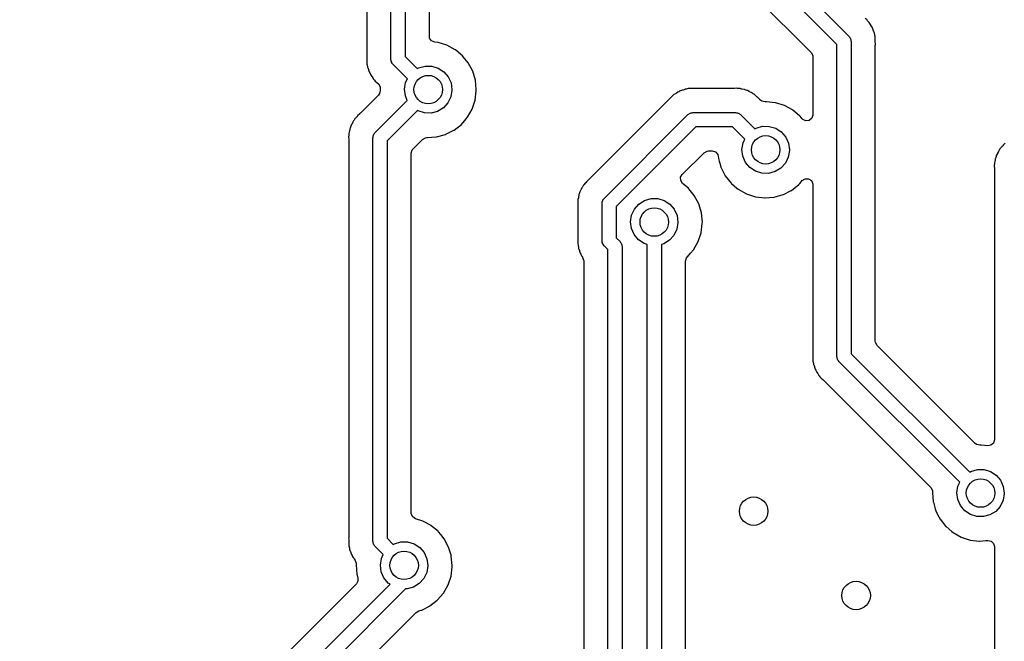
# Model space of a CAD drawing. Extents: x 2.72 to 6.23, y -5.23 to -2.47.
# Tile 5 of 18: x 4.62 to 5.43, y -4.54 to -4.03. Entities that reach past the tile are written whole.
import ezdxf

# ---------------------------------------------------------------- set-up
doc = ezdxf.new("R2010")
doc.units = 0
doc.header["$MEASUREMENT"] = 0
doc.layers.add('BLACK', color=7, linetype='CONTINUOUS')

msp = doc.modelspace()

# ---------------------------------------------------------------- linework, layer by layer
at = {"layer": 'BLACK', "linetype": 'CONTINUOUS'}
for p, q in [((4.90407, -3.46146), (4.90407, -4.05677)), ((4.92409, -4.06), (4.92409, -3.46)), ((4.93591, -3.46245), (4.93591, -4.05755)), ((4.95593, -4.04071), (4.95593, -3.47279)), ((5.20744, -3.94409), (5.30418, -4.04082)), ((5.29409, -4.04745), (5.19736, -3.95071)), ((5.18423, -3.96589), (5.27262, -4.05429)), ((5.31905, -4.02711), (5.31765, -4.02595)), ((5.31923, -4.02736), (5.31905, -4.02711)), ((5.31955, -4.0278), (5.31923, -4.02736)), ((5.32005, -4.02839), (5.31955, -4.0278)), ((5.32065, -4.02898), (5.32005, -4.02839)), ((5.32081, -4.02925), (5.32065, -4.02898)), ((5.32157, -4.03055), (5.32081, -4.02925)), ((5.32081, -4.02925), (5.32081, -4.02925)), ((5.32183, -4.03094), (5.32157, -4.03055)), ((5.3229, -4.03241), (5.32183, -4.03094)), ((5.32321, -4.0332), (5.3229, -4.03241)), ((5.32355, -4.0339), (5.32321, -4.0332)), ((5.32398, -4.03462), (5.32355, -4.0339)), ((5.32449, -4.03637), (5.32398, -4.03462)), ((4.95618, -4.04228), (4.95593, -4.04071)), ((4.95778, -4.04458), (4.95618, -4.04228)), ((5.30418, -4.04082), (5.30456, -4.0415)), ((5.30456, -4.0415), (5.30511, -4.04205)), ((5.30511, -4.04205), (5.30532, -4.0428)), ((5.30532, -4.0428), (5.3057, -4.04347)), ((5.3057, -4.04347), (5.3057, -4.04425)), ((5.32464, -4.03681), (5.32449, -4.03637)), ((5.3252, -4.03821), (5.32464, -4.03681)), ((5.32531, -4.0385), (5.3252, -4.03821)), ((5.3252, -4.03821), (5.3252, -4.03821)), ((5.32535, -4.03881), (5.32531, -4.0385)), ((5.32542, -4.03934), (5.32535, -4.03881)), ((5.32535, -4.03881), (5.32535, -4.03881)), ((5.32557, -4.0401), (5.32542, -4.03934)), ((5.32581, -4.04091), (5.32557, -4.0401)), ((5.32582, -4.04122), (5.32581, -4.04091)), ((5.32587, -4.04273), (5.32582, -4.04122)), ((5.3259, -4.0432), (5.32587, -4.04273)), ((5.32593, -4.04337), (5.3259, -4.0432)), ((5.32593, -4.04451), (5.32593, -4.04337)), ((4.96037, -4.04564), (4.95778, -4.04458)), ((4.96302, -4.04592), (4.96037, -4.04564)), ((4.96325, -4.04599), (4.96302, -4.04592)), ((4.96674, -4.04707), (4.96325, -4.04599)), ((4.96325, -4.04599), (4.96325, -4.04599)), ((4.97046, -4.04822), (4.96674, -4.04707)), ((4.97731, -4.05192), (4.97046, -4.04822)), ((5.29409, -4.30675), (5.29409, -4.04745)), ((5.3057, -4.04425), (5.30591, -4.045)), ((5.30591, -4.045), (5.30591, -4.30431)), ((5.32593, -4.04467), (5.32593, -4.04451)), ((5.32602, -4.04746), (5.32593, -4.04467)), ((5.32593, -4.04823), (5.32595, -4.04776)), ((5.32593, -4.29396), (5.32593, -4.04823)), ((5.32595, -4.04776), (5.32602, -4.04746)), ((5.32595, -4.04776), (5.32595, -4.04776)), ((4.90405, -4.05724), (4.90398, -4.05754)), ((4.90398, -4.05754), (4.90399, -4.05785)), ((4.90399, -4.05785), (4.90407, -4.06033)), ((4.90407, -4.05677), (4.90405, -4.05724)), ((4.9243, -4.06075), (4.92409, -4.06)), ((4.93591, -4.05755), (4.94599, -4.06764)), ((4.9775, -4.05208), (4.97731, -4.05192)), ((4.98192, -4.05574), (4.9775, -4.05208)), ((4.9775, -4.05208), (4.9775, -4.05208)), ((4.98331, -4.05689), (4.98192, -4.05574)), ((4.98346, -4.05708), (4.98331, -4.05689)), ((4.9841, -4.05785), (4.98346, -4.05708)), ((4.98346, -4.05708), (4.98346, -4.05708)), ((4.98823, -4.06292), (4.9841, -4.05785)), ((5.27262, -4.05429), (5.27396, -4.05674)), ((5.27396, -4.05674), (5.27407, -4.05779)), ((5.27407, -4.05779), (5.27407, -4.10616)), ((4.90407, -4.06033), (4.90407, -4.06049)), ((4.90407, -4.06049), (4.90407, -4.06163)), ((4.90407, -4.06163), (4.9041, -4.0618)), ((4.9041, -4.0618), (4.90413, -4.06227)), ((4.90413, -4.06227), (4.90419, -4.06409)), ((4.90419, -4.06409), (4.90428, -4.06439)), ((4.90428, -4.06439), (4.90428, -4.06439)), ((4.90428, -4.06439), (4.90443, -4.0649)), ((4.90443, -4.0649), (4.90458, -4.06566)), ((4.90458, -4.06566), (4.90469, -4.0665)), ((4.90469, -4.0665), (4.9048, -4.06679)), ((4.9048, -4.06679), (4.9048, -4.06679)), ((4.9048, -4.06679), (4.90536, -4.06819)), ((4.90536, -4.06819), (4.90551, -4.06863)), ((4.9243, -4.06153), (4.9243, -4.06075)), ((4.92468, -4.0622), (4.9243, -4.06153)), ((4.92489, -4.06295), (4.92468, -4.0622)), ((4.92544, -4.0635), (4.92489, -4.06295)), ((4.92582, -4.06418), (4.92544, -4.0635)), ((4.93768, -4.07603), (4.92582, -4.06418)), ((4.94599, -4.06764), (4.94696, -4.06703)), ((4.94696, -4.06703), (4.95233, -4.0655)), ((4.95233, -4.0655), (4.95791, -4.06553)), ((4.95791, -4.06553), (4.96326, -4.06713)), ((4.96326, -4.06713), (4.96794, -4.07017)), ((4.99189, -4.0698), (4.98823, -4.06292)), ((4.90551, -4.06863), (4.90602, -4.07038)), ((4.90602, -4.07038), (4.90645, -4.0711)), ((4.90645, -4.0711), (4.90679, -4.0718)), ((4.90679, -4.0718), (4.9071, -4.07259)), ((4.9071, -4.07259), (4.90817, -4.07406)), ((4.90817, -4.07406), (4.90843, -4.07445)), ((4.90843, -4.07445), (4.90919, -4.07575)), ((4.90919, -4.07575), (4.90919, -4.07575)), ((4.90919, -4.07575), (4.90935, -4.07602)), ((4.90935, -4.07602), (4.90995, -4.07661)), ((4.93618, -4.07924), (4.93768, -4.07603)), ((4.96794, -4.07017), (4.97158, -4.07439)), ((4.97158, -4.07439), (4.97389, -4.07948)), ((4.99414, -4.07725), (4.99189, -4.0698)), ((4.90995, -4.07661), (4.91045, -4.0772)), ((4.91045, -4.0772), (4.91095, -4.07789)), ((4.91095, -4.07789), (4.91235, -4.07905)), ((4.91235, -4.07905), (4.9127, -4.07936)), ((4.9127, -4.07936), (4.91369, -4.08035)), ((4.91369, -4.08035), (4.91503, -4.08281)), ((4.91503, -4.08281), (4.91509, -4.08396)), ((4.91509, -4.08396), (4.91514, -4.08396)), ((4.91513, -4.0842), (4.91511, -4.08444)), ((4.91511, -4.08444), (4.91513, -4.08468)), ((4.91514, -4.08396), (4.91513, -4.0842)), ((4.93532, -4.08476), (4.93618, -4.07924)), ((4.97389, -4.07948), (4.97469, -4.085)), ((4.9949, -4.085), (4.99414, -4.07725)), ((5.16973, -4.08443), (5.16897, -4.08458)), ((5.17054, -4.08419), (5.16973, -4.08443)), ((5.17236, -4.08413), (5.17054, -4.08419)), ((5.17282, -4.0841), (5.17236, -4.08413)), ((5.17284, -4.08409), (5.17282, -4.0841)), ((5.17299, -4.08407), (5.17284, -4.08409)), ((5.17284, -4.08409), (5.17284, -4.08409)), ((5.17414, -4.08407), (5.17299, -4.08407)), ((5.1743, -4.08407), (5.17414, -4.08407)), ((5.17677, -4.08399), (5.1743, -4.08407)), ((5.17709, -4.08398), (5.17677, -4.08399)), ((5.17677, -4.08399), (5.17677, -4.08399)), ((5.17739, -4.08405), (5.17709, -4.08398)), ((5.17786, -4.08407), (5.17739, -4.08405)), ((5.20854, -4.08407), (5.17786, -4.08407)), ((5.20901, -4.08405), (5.20854, -4.08407)), ((5.21082, -4.08388), (5.20901, -4.08405)), ((5.21165, -4.08401), (5.21082, -4.08388)), ((5.21243, -4.08407), (5.21165, -4.08401)), ((5.21328, -4.08407), (5.21243, -4.08407)), ((5.21369, -4.08418), (5.21328, -4.08407)), ((5.21504, -4.08453), (5.21369, -4.08418)), ((5.21549, -4.08462), (5.21504, -4.08453)), ((4.91377, -4.08956), (4.89895, -4.10438)), ((4.91465, -4.08838), (4.91377, -4.08956)), ((4.91521, -4.08564), (4.91465, -4.08838)), ((4.91513, -4.08468), (4.91521, -4.08564)), ((4.93604, -4.09029), (4.93532, -4.08476)), ((4.93766, -4.09398), (4.93604, -4.09029)), ((4.97375, -4.09098), (4.97132, -4.09601)), ((4.97468, -4.08548), (4.97375, -4.09098)), ((4.97469, -4.085), (4.97468, -4.08548)), ((4.99391, -4.09384), (4.99488, -4.08611)), ((4.99488, -4.08611), (4.9949, -4.085)), ((5.15526, -4.0927), (5.08907, -4.15889)), ((5.15558, -4.09235), (5.15526, -4.0927)), ((5.1558, -4.09208), (5.15558, -4.09235)), ((5.15674, -4.09095), (5.1558, -4.09208)), ((5.15742, -4.09045), (5.15674, -4.09095)), ((5.15801, -4.08995), (5.15742, -4.09045)), ((5.15861, -4.08935), (5.15801, -4.08995)), ((5.15888, -4.08919), (5.15861, -4.08935)), ((5.16018, -4.08843), (5.15888, -4.08919)), ((5.15888, -4.08919), (5.15888, -4.08919)), ((5.16057, -4.08817), (5.16018, -4.08843)), ((5.16204, -4.0871), (5.16057, -4.08817)), ((5.16282, -4.08679), (5.16204, -4.0871)), ((5.16352, -4.08645), (5.16282, -4.08679)), ((5.16425, -4.08602), (5.16352, -4.08645)), ((5.16599, -4.08551), (5.16425, -4.08602)), ((5.16644, -4.08536), (5.16599, -4.08551)), ((5.16784, -4.0848), (5.16644, -4.08536)), ((5.16813, -4.08469), (5.16784, -4.0848)), ((5.16784, -4.0848), (5.16784, -4.0848)), ((5.16844, -4.08465), (5.16813, -4.08469)), ((5.16869, -4.08462), (5.16844, -4.08465)), ((5.16844, -4.08465), (5.16844, -4.08465)), ((5.16897, -4.08458), (5.16869, -4.08462)), ((5.21729, -4.08491), (5.21549, -4.08462)), ((5.21807, -4.08524), (5.21729, -4.08491)), ((5.2188, -4.08549), (5.21807, -4.08524)), ((5.21962, -4.0857), (5.2188, -4.08549)), ((5.21989, -4.08585), (5.21962, -4.0857)), ((5.22121, -4.08658), (5.21989, -4.08585)), ((5.21989, -4.08585), (5.21989, -4.08585)), ((5.22163, -4.08679), (5.22121, -4.08658)), ((5.22302, -4.08738), (5.22163, -4.08679)), ((5.2233, -4.08751), (5.22302, -4.08738)), ((5.22302, -4.08738), (5.22302, -4.08738)), ((5.22355, -4.0877), (5.2233, -4.08751)), ((5.22397, -4.08803), (5.22355, -4.0877)), ((5.22462, -4.08845), (5.22397, -4.08803)), ((5.22509, -4.08871), (5.22462, -4.08845)), ((5.22536, -4.08886), (5.22509, -4.08871)), ((5.22652, -4.08995), (5.22536, -4.08886)), ((5.22669, -4.0901), (5.22652, -4.08995)), ((5.22704, -4.09041), (5.22669, -4.0901)), ((5.22718, -4.09051), (5.22704, -4.09041)), ((5.22799, -4.09132), (5.22718, -4.09051)), ((5.2281, -4.09143), (5.22799, -4.09132)), ((5.23013, -4.09334), (5.2281, -4.09143)), ((4.91082, -4.12082), (4.93766, -4.09398)), ((4.96757, -4.10015), (4.96282, -4.10307)), ((4.97132, -4.09601), (4.96757, -4.10015)), ((4.99145, -4.10123), (4.99391, -4.09384)), ((5.23021, -4.09347), (5.23013, -4.09334)), ((5.23166, -4.09464), (5.23021, -4.09347)), ((5.23441, -4.09518), (5.23166, -4.09464)), ((5.23528, -4.0951), (5.23441, -4.09518)), ((5.23552, -4.09513), (5.23528, -4.0951)), ((5.24278, -4.09589), (5.23552, -4.09513)), ((5.23552, -4.09513), (5.23552, -4.09513)), ((5.24302, -4.09592), (5.24278, -4.09589)), ((5.24278, -4.09589), (5.24278, -4.09589)), ((5.25046, -4.09822), (5.24302, -4.09592)), ((5.25731, -4.10192), (5.25046, -4.09822)), ((4.8951, -4.10831), (4.89386, -4.10964)), ((4.89541, -4.10796), (4.8951, -4.10831)), ((4.89551, -4.10782), (4.89541, -4.10796)), ((4.89632, -4.10701), (4.89551, -4.10782)), ((4.89643, -4.1069), (4.89632, -4.10701)), ((4.89813, -4.10509), (4.89643, -4.1069)), ((4.89834, -4.10487), (4.89813, -4.10509)), ((4.89813, -4.10509), (4.89813, -4.10509)), ((4.89861, -4.1047), (4.89834, -4.10487)), ((4.89895, -4.10438), (4.89861, -4.1047)), ((4.89861, -4.1047), (4.89861, -4.1047)), ((4.94596, -4.10239), (4.92091, -4.12745)), ((4.94653, -4.10277), (4.94596, -4.10239)), ((4.95185, -4.10443), (4.94653, -4.10277)), ((4.95743, -4.10453), (4.95185, -4.10443)), ((4.96282, -4.10307), (4.95743, -4.10453)), ((4.98657, -4.10919), (4.98744, -4.10818)), ((4.98744, -4.10818), (4.9876, -4.108)), ((4.98744, -4.10818), (4.98744, -4.10818)), ((4.9876, -4.108), (4.99145, -4.10123)), ((5.10094, -4.17533), (5.17045, -4.10582)), ((5.17045, -4.10582), (5.17112, -4.10544)), ((5.17112, -4.10544), (5.17167, -4.10489)), ((5.17167, -4.10489), (5.17242, -4.10468)), ((5.17242, -4.10468), (5.1731, -4.1043)), ((5.1731, -4.1043), (5.17387, -4.1043)), ((5.17387, -4.1043), (5.17463, -4.10409)), ((5.17463, -4.10409), (5.21, -4.10409)), ((5.21, -4.10409), (5.21075, -4.1043)), ((5.21075, -4.1043), (5.21153, -4.1043)), ((5.21153, -4.1043), (5.2122, -4.10468)), ((5.2122, -4.10468), (5.21295, -4.10489)), ((5.21295, -4.10489), (5.2135, -4.10544)), ((5.2135, -4.10544), (5.21418, -4.10582)), ((5.21418, -4.10582), (5.22599, -4.11764)), ((5.2575, -4.10208), (5.25731, -4.10192)), ((5.26312, -4.10673), (5.2575, -4.10208)), ((5.2575, -4.10208), (5.2575, -4.10208)), ((5.26331, -4.10689), (5.26312, -4.10673)), ((5.26346, -4.10708), (5.26331, -4.10689)), ((5.26527, -4.10929), (5.26346, -4.10708)), ((5.26346, -4.10708), (5.26346, -4.10708)), ((5.27329, -4.10884), (5.27117, -4.11067)), ((5.27407, -4.10616), (5.27329, -4.10884)), ((4.89024, -4.11693), (4.88991, -4.11771)), ((4.89049, -4.1162), (4.89024, -4.11693)), ((4.8907, -4.11538), (4.89049, -4.1162)), ((4.89144, -4.11404), (4.8907, -4.11538)), ((4.89158, -4.11379), (4.89144, -4.11404)), ((4.89179, -4.11337), (4.89158, -4.11379)), ((4.89238, -4.11198), (4.89179, -4.11337)), ((4.89251, -4.1117), (4.89238, -4.11198)), ((4.89238, -4.11198), (4.89238, -4.11198)), ((4.89272, -4.11143), (4.89251, -4.1117)), ((4.89303, -4.11103), (4.89272, -4.11143)), ((4.89345, -4.11038), (4.89303, -4.11103)), ((4.89371, -4.10991), (4.89345, -4.11038)), ((4.89386, -4.10964), (4.89371, -4.10991)), ((4.89371, -4.10991), (4.89371, -4.10991)), ((4.97638, -4.11869), (4.98251, -4.11389)), ((4.98251, -4.11389), (4.98657, -4.10919)), ((5.17707, -4.11591), (5.11102, -4.18195)), ((5.20755, -4.11591), (5.17707, -4.11591)), ((5.21768, -4.12603), (5.20755, -4.11591)), ((5.22599, -4.11764), (5.22696, -4.11703)), ((5.22696, -4.11703), (5.23233, -4.1155)), ((5.23233, -4.1155), (5.23791, -4.11553)), ((5.23791, -4.11553), (5.24326, -4.11713)), ((5.24326, -4.11713), (5.24794, -4.12017)), ((5.26587, -4.1099), (5.26527, -4.10929)), ((5.26841, -4.11107), (5.26587, -4.1099)), ((5.27117, -4.11067), (5.26841, -4.11107)), ((4.88901, -4.12335), (4.88888, -4.12418)), ((4.88888, -4.12418), (4.88895, -4.12487)), ((4.88895, -4.12487), (4.88905, -4.12599)), ((4.88907, -4.12257), (4.88901, -4.12335)), ((4.88953, -4.11996), (4.88907, -4.12172)), ((4.88907, -4.12172), (4.88907, -4.12257)), ((4.88962, -4.11951), (4.88953, -4.11996)), ((4.88986, -4.11802), (4.88962, -4.11951)), ((4.88991, -4.11771), (4.88986, -4.11802)), ((4.90909, -4.125), (4.9093, -4.12425)), ((4.90909, -4.46), (4.90909, -4.125)), ((4.9093, -4.12347), (4.90968, -4.1228)), ((4.9093, -4.12425), (4.9093, -4.12347)), ((4.90968, -4.1228), (4.90989, -4.12205)), ((4.90989, -4.12205), (4.91044, -4.1215)), ((4.91044, -4.1215), (4.91082, -4.12082)), ((4.95035, -4.12631), (4.9528, -4.12497)), ((4.9528, -4.12497), (4.95395, -4.12486)), ((4.95395, -4.12486), (4.95416, -4.12489)), ((4.95416, -4.12489), (4.95441, -4.12487)), ((4.95441, -4.12487), (4.96169, -4.12431)), ((4.95441, -4.12487), (4.95441, -4.12487)), ((4.96169, -4.12431), (4.96193, -4.12429)), ((4.96169, -4.12431), (4.96169, -4.12431)), ((4.96193, -4.12429), (4.96943, -4.1222)), ((4.96943, -4.1222), (4.96964, -4.12209)), ((4.96964, -4.12209), (4.97616, -4.1188)), ((4.96964, -4.12209), (4.96964, -4.12209)), ((4.97616, -4.1188), (4.97638, -4.11869)), ((4.97616, -4.1188), (4.97616, -4.1188)), ((5.24794, -4.12017), (5.25158, -4.12439)), ((5.25158, -4.12439), (5.25389, -4.12948)), ((4.88905, -4.12599), (4.88907, -4.12646)), ((4.88907, -4.12646), (4.88907, -4.45677)), ((4.92091, -4.12745), (4.92091, -4.45755)), ((4.94238, -4.13429), (4.95035, -4.12631)), ((5.21532, -4.13476), (5.21618, -4.12924)), ((5.21618, -4.12924), (5.21768, -4.12603)), ((5.25389, -4.12948), (5.25469, -4.135)), ((5.43073, -4.13268), (5.42949, -4.13401)), ((5.43104, -4.13233), (5.43073, -4.13268)), ((5.43114, -4.13219), (5.43104, -4.13233)), ((5.43195, -4.13138), (5.43114, -4.13219)), ((5.43206, -4.13127), (5.43195, -4.13138)), ((5.43376, -4.12946), (5.43206, -4.13127)), ((4.94093, -4.13779), (4.94171, -4.13511)), ((4.94093, -4.43661), (4.94093, -4.13779)), ((4.94171, -4.13511), (4.94238, -4.13429)), ((5.16569, -4.1556), (5.18391, -4.13738)), ((5.18391, -4.13738), (5.18636, -4.13604)), ((5.18636, -4.13604), (5.18742, -4.13593)), ((5.18742, -4.13593), (5.19067, -4.13593)), ((5.19067, -4.13593), (5.19335, -4.13671)), ((5.19335, -4.13671), (5.19518, -4.13883)), ((5.19518, -4.13883), (5.19561, -4.14047)), ((5.19561, -4.14047), (5.19571, -4.14161)), ((5.19571, -4.14161), (5.19576, -4.1422)), ((5.21604, -4.14029), (5.21532, -4.13476)), ((5.21829, -4.1454), (5.21604, -4.14029)), ((5.25375, -4.14098), (5.25132, -4.14601)), ((5.25468, -4.13548), (5.25375, -4.14098)), ((5.25469, -4.135), (5.25468, -4.13548)), ((5.42587, -4.1413), (5.42554, -4.14208)), ((5.42612, -4.14057), (5.42587, -4.1413)), ((5.42633, -4.13975), (5.42612, -4.14057)), ((5.42721, -4.13816), (5.42633, -4.13975)), ((5.42742, -4.13774), (5.42721, -4.13816)), ((5.42801, -4.13635), (5.42742, -4.13774)), ((5.42814, -4.13607), (5.42801, -4.13635)), ((5.42801, -4.13635), (5.42801, -4.13635)), ((5.42839, -4.13574), (5.42814, -4.13607)), ((5.42866, -4.1354), (5.42839, -4.13574)), ((5.42908, -4.13475), (5.42866, -4.1354)), ((5.42934, -4.13428), (5.42908, -4.13475)), ((5.42949, -4.13401), (5.42934, -4.13428)), ((5.42934, -4.13428), (5.42934, -4.13428)), ((5.19576, -4.1422), (5.19637, -4.14433)), ((5.19637, -4.14433), (5.1977, -4.14898)), ((5.1977, -4.14898), (5.1979, -4.14969)), ((5.1979, -4.14969), (5.19802, -4.1499)), ((5.19802, -4.1499), (5.20094, -4.1556)), ((5.22188, -4.14967), (5.21829, -4.1454)), ((5.22653, -4.15277), (5.22188, -4.14967)), ((5.25132, -4.14601), (5.24757, -4.15015)), ((5.42464, -4.14772), (5.42451, -4.14855)), ((5.42451, -4.14855), (5.42454, -4.14886)), ((5.42454, -4.14886), (5.42468, -4.15036)), ((5.4247, -4.14694), (5.42464, -4.14772)), ((5.42516, -4.14433), (5.4247, -4.14609)), ((5.4247, -4.14609), (5.4247, -4.14694)), ((5.42525, -4.14388), (5.42516, -4.14433)), ((5.42547, -4.1425), (5.42525, -4.14388)), ((5.42554, -4.14208), (5.42547, -4.1425)), ((5.16441, -4.15781), (5.16569, -4.1556)), ((5.16448, -4.16061), (5.16441, -4.15781)), ((5.20094, -4.1556), (5.20146, -4.15661)), ((5.20146, -4.15661), (5.2063, -4.16271)), ((5.23185, -4.15443), (5.22653, -4.15277)), ((5.23743, -4.15453), (5.23185, -4.15443)), ((5.24282, -4.15307), (5.23743, -4.15453)), ((5.24757, -4.15015), (5.24282, -4.15307)), ((5.42468, -4.15036), (5.4247, -4.15083)), ((5.4247, -4.15083), (5.4247, -4.37577)), ((5.08263, -4.16621), (5.0825, -4.16649)), ((5.08293, -4.16581), (5.08263, -4.16621)), ((5.08314, -4.16554), (5.08293, -4.16581)), ((5.08357, -4.16489), (5.08314, -4.16554)), ((5.08383, -4.16442), (5.08357, -4.16489)), ((5.08398, -4.16415), (5.08383, -4.16442)), ((5.08383, -4.16442), (5.08383, -4.16442)), ((5.08522, -4.16282), (5.08398, -4.16415)), ((5.08553, -4.16247), (5.08522, -4.16282)), ((5.08563, -4.16233), (5.08553, -4.16247)), ((5.08644, -4.16152), (5.08563, -4.16233)), ((5.08655, -4.16141), (5.08644, -4.16152)), ((5.08825, -4.1596), (5.08655, -4.16141)), ((5.08846, -4.15937), (5.08825, -4.1596)), ((5.08825, -4.1596), (5.08825, -4.1596)), ((5.08872, -4.15921), (5.08846, -4.15937)), ((5.08873, -4.15921), (5.08872, -4.15921)), ((5.08907, -4.15889), (5.08873, -4.15921)), ((5.16604, -4.16293), (5.16448, -4.16061)), ((5.17083, -4.16689), (5.16604, -4.16293)), ((5.2063, -4.16271), (5.20649, -4.16287)), ((5.20649, -4.16287), (5.20649, -4.16287)), ((5.20649, -4.16287), (5.21102, -4.16673)), ((5.25638, -4.16869), (5.26251, -4.16389)), ((5.26251, -4.16389), (5.26339, -4.16287)), ((5.26339, -4.16287), (5.26536, -4.1606)), ((5.26536, -4.1606), (5.26771, -4.15908)), ((5.26771, -4.15908), (5.2705, -4.15907)), ((5.2705, -4.15907), (5.27286, -4.16058)), ((5.27286, -4.16058), (5.27402, -4.16312)), ((5.27402, -4.16312), (5.27407, -4.16384)), ((5.27407, -4.16384), (5.27407, -4.30352)), ((5.07974, -4.17401), (5.07965, -4.17447)), ((5.07998, -4.17253), (5.07974, -4.17401)), ((5.08002, -4.17222), (5.07998, -4.17253)), ((5.08036, -4.17144), (5.08002, -4.17222)), ((5.08061, -4.17071), (5.08036, -4.17144)), ((5.08082, -4.16989), (5.08061, -4.17071)), ((5.0817, -4.16829), (5.08082, -4.16989)), ((5.0819, -4.16788), (5.0817, -4.16829)), ((5.0825, -4.16649), (5.0819, -4.16788)), ((5.0825, -4.16649), (5.0825, -4.16649)), ((5.17098, -4.16708), (5.17083, -4.16689)), ((5.17239, -4.1688), (5.17098, -4.16708)), ((5.17098, -4.16708), (5.17098, -4.16708)), ((5.17575, -4.17292), (5.17239, -4.1688)), ((5.17941, -4.1798), (5.17575, -4.17292)), ((5.21102, -4.16673), (5.21223, -4.16776)), ((5.21223, -4.16776), (5.21903, -4.17156)), ((5.21903, -4.17156), (5.22643, -4.17397)), ((5.22643, -4.17397), (5.23416, -4.17489)), ((5.23441, -4.17487), (5.24169, -4.17431)), ((5.24169, -4.17431), (5.24193, -4.17429)), ((5.24169, -4.17431), (5.24169, -4.17431)), ((5.24193, -4.17429), (5.24943, -4.1722)), ((5.24943, -4.1722), (5.24964, -4.17209)), ((5.24964, -4.17209), (5.25616, -4.1688)), ((5.24964, -4.17209), (5.24964, -4.17209)), ((5.25616, -4.1688), (5.25638, -4.16869)), ((5.25616, -4.1688), (5.25616, -4.1688)), ((5.07913, -4.17785), (5.079, -4.17869)), ((5.079, -4.17869), (5.07903, -4.179)), ((5.07903, -4.179), (5.07917, -4.1805)), ((5.07919, -4.17708), (5.07913, -4.17785)), ((5.07917, -4.1805), (5.07919, -4.18096)), ((5.07954, -4.17489), (5.07919, -4.17623)), ((5.07919, -4.17623), (5.07919, -4.17708)), ((5.07919, -4.18096), (5.07919, -4.20726)), ((5.07965, -4.17447), (5.07954, -4.17489)), ((5.09921, -4.17951), (5.09941, -4.17876)), ((5.09921, -4.21049), (5.09921, -4.17951)), ((5.09941, -4.17798), (5.0998, -4.17731)), ((5.09941, -4.17876), (5.09941, -4.17798)), ((5.0998, -4.17731), (5.1, -4.17655)), ((5.1, -4.17655), (5.10055, -4.17601)), ((5.10055, -4.17601), (5.10094, -4.17533)), ((5.11102, -4.18195), (5.11102, -4.20805)), ((5.12607, -4.18419), (5.12976, -4.18001)), ((5.12976, -4.18001), (5.13448, -4.17703)), ((5.13448, -4.17703), (5.13985, -4.1755)), ((5.13985, -4.1755), (5.14543, -4.17553)), ((5.14543, -4.17553), (5.15078, -4.17713)), ((5.15078, -4.17713), (5.15546, -4.18017)), ((5.15546, -4.18017), (5.1591, -4.18439)), ((5.18166, -4.18725), (5.17941, -4.1798)), ((5.23416, -4.17489), (5.23441, -4.17487)), ((5.23441, -4.17487), (5.23441, -4.17487)), ((5.12284, -4.19476), (5.12369, -4.18924)), ((5.12369, -4.18924), (5.12607, -4.18419)), ((5.1591, -4.18439), (5.16141, -4.18948)), ((5.16141, -4.18948), (5.1622, -4.195)), ((5.18242, -4.195), (5.18166, -4.18725)), ((5.12356, -4.20029), (5.12284, -4.19476)), ((5.1622, -4.19548), (5.16127, -4.20098)), ((5.1622, -4.195), (5.1622, -4.19548)), ((5.18143, -4.20384), (5.1824, -4.19611)), ((5.1824, -4.19611), (5.18242, -4.195)), ((5.12581, -4.2054), (5.12356, -4.20029)), ((5.1294, -4.20967), (5.12581, -4.2054)), ((5.15884, -4.20601), (5.15509, -4.21015)), ((5.16127, -4.20098), (5.15884, -4.20601)), ((5.17897, -4.21123), (5.18143, -4.20384)), ((5.07917, -4.20773), (5.0791, -4.20803)), ((5.0791, -4.20803), (5.07911, -4.20834)), ((5.07911, -4.20834), (5.07919, -4.21082)), ((5.07919, -4.20726), (5.07917, -4.20773)), ((5.07919, -4.21082), (5.07919, -4.21098)), ((5.07919, -4.21098), (5.07919, -4.21212)), ((5.07919, -4.21212), (5.07921, -4.2123)), ((5.07921, -4.2123), (5.07925, -4.21276)), ((5.07925, -4.21276), (5.07931, -4.21458)), ((5.07931, -4.21458), (5.0794, -4.21488)), ((5.0794, -4.21488), (5.0794, -4.21488)), ((5.0794, -4.21488), (5.07954, -4.21539)), ((5.09941, -4.21124), (5.09921, -4.21049)), ((5.09941, -4.21202), (5.09941, -4.21124)), ((5.0998, -4.21269), (5.09941, -4.21202)), ((5.1, -4.21345), (5.0998, -4.21269)), ((5.10055, -4.21399), (5.1, -4.21345)), ((5.10094, -4.21467), (5.10055, -4.21399)), ((5.10409, -4.21782), (5.10094, -4.21467)), ((5.11102, -4.20805), (5.11418, -4.2112)), ((5.11418, -4.2112), (5.11456, -4.21187)), ((5.11456, -4.21187), (5.11511, -4.21242)), ((5.11511, -4.21242), (5.11532, -4.21317)), ((5.11532, -4.21317), (5.1157, -4.21385)), ((5.1157, -4.21385), (5.1157, -4.21462)), ((5.1157, -4.21462), (5.11591, -4.21537)), ((5.13405, -4.21277), (5.1294, -4.20967)), ((5.13661, -4.21357), (5.13405, -4.21277)), ((5.13661, -4.75503), (5.13661, -4.21357)), ((5.15034, -4.21307), (5.14843, -4.21359)), ((5.14843, -4.21359), (5.14843, -4.75748)), ((5.15509, -4.21015), (5.15034, -4.21307)), ((5.17512, -4.218), (5.17897, -4.21123)), ((5.07954, -4.21539), (5.0797, -4.21615)), ((5.0797, -4.21615), (5.07981, -4.21699)), ((5.07981, -4.21699), (5.07992, -4.21728)), ((5.07992, -4.21728), (5.07992, -4.21728)), ((5.07992, -4.21728), (5.08048, -4.21868)), ((5.08048, -4.21868), (5.08063, -4.21912)), ((5.08063, -4.21912), (5.08114, -4.22087)), ((5.08114, -4.22087), (5.08157, -4.2216)), ((5.08157, -4.2216), (5.08191, -4.2223)), ((5.08191, -4.2223), (5.08222, -4.22308)), ((5.08222, -4.22308), (5.08287, -4.22398)), ((5.10409, -4.75415), (5.10409, -4.21782)), ((5.11591, -4.21537), (5.11591, -4.75659)), ((5.17003, -4.22389), (5.17264, -4.22087)), ((5.17264, -4.22087), (5.17496, -4.21818)), ((5.17496, -4.21818), (5.17512, -4.218)), ((5.17496, -4.21818), (5.17496, -4.21818)), ((5.08287, -4.22398), (5.08313, -4.22433)), ((5.08313, -4.22433), (5.08407, -4.22725)), ((5.08407, -4.22725), (5.08407, -4.64611)), ((5.16844, -4.2275), (5.16923, -4.22482)), ((5.16844, -4.75602), (5.16844, -4.2275)), ((5.16923, -4.22482), (5.16993, -4.22397)), ((5.16993, -4.22397), (5.17003, -4.22389)), ((5.32604, -4.29501), (5.32593, -4.29396)), ((5.32738, -4.29747), (5.32604, -4.29501)), ((5.27405, -4.30399), (5.27398, -4.30429)), ((5.27398, -4.30429), (5.27399, -4.3046)), ((5.27399, -4.3046), (5.27407, -4.30708)), ((5.27407, -4.30352), (5.27405, -4.30399)), ((5.30591, -4.30431), (5.40424, -4.40264)), ((5.40867, -4.37875), (5.32738, -4.29747)), ((5.27407, -4.30708), (5.27407, -4.30724)), ((5.27407, -4.30724), (5.27407, -4.30838)), ((5.27407, -4.30838), (5.2741, -4.30856)), ((5.2741, -4.30856), (5.27413, -4.30902)), ((5.27413, -4.30902), (5.27419, -4.31084)), ((5.27419, -4.31084), (5.27428, -4.31114)), ((5.27428, -4.31114), (5.27428, -4.31114)), ((5.27428, -4.31114), (5.27443, -4.31165)), ((5.27443, -4.31165), (5.27458, -4.31241)), ((5.27458, -4.31241), (5.27469, -4.31325)), ((5.27469, -4.31325), (5.2748, -4.31354)), ((5.2943, -4.3075), (5.29409, -4.30675)), ((5.2943, -4.30828), (5.2943, -4.3075)), ((5.29468, -4.30895), (5.2943, -4.30828)), ((5.29489, -4.3097), (5.29468, -4.30895)), ((5.29544, -4.31025), (5.29489, -4.3097)), ((5.29582, -4.31093), (5.29544, -4.31025)), ((5.39593, -4.41103), (5.29582, -4.31093)), ((5.2748, -4.31354), (5.2748, -4.31354)), ((5.2748, -4.31354), (5.27536, -4.31494)), ((5.27536, -4.31494), (5.27551, -4.31538)), ((5.27551, -4.31538), (5.27602, -4.31713)), ((5.27602, -4.31713), (5.27645, -4.31786)), ((5.27645, -4.31786), (5.27679, -4.31856)), ((5.27679, -4.31856), (5.2771, -4.31934)), ((5.2771, -4.31934), (5.27817, -4.32081)), ((5.27817, -4.32081), (5.27843, -4.3212)), ((5.27843, -4.3212), (5.27919, -4.3225)), ((5.27919, -4.3225), (5.27919, -4.3225)), ((5.27919, -4.3225), (5.27935, -4.32277)), ((5.27935, -4.32277), (5.27995, -4.32336)), ((5.27995, -4.32336), (5.28045, -4.32396)), ((5.28045, -4.32396), (5.28095, -4.32464)), ((5.28095, -4.32464), (5.28235, -4.3258)), ((5.28235, -4.3258), (5.2827, -4.32611)), ((5.2827, -4.32611), (5.37194, -4.41535)), ((5.42392, -4.37845), (5.4218, -4.38028)), ((5.4247, -4.37577), (5.42392, -4.37845)), ((5.40988, -4.37965), (5.40867, -4.37875)), ((5.41262, -4.38019), (5.40988, -4.37965)), ((5.41353, -4.3801), (5.41262, -4.38019)), ((5.41377, -4.38013), (5.41353, -4.3801)), ((5.41923, -4.3807), (5.41377, -4.38013)), ((5.41377, -4.38013), (5.41377, -4.38013)), ((5.4218, -4.38028), (5.41923, -4.3807)), ((5.40424, -4.40264), (5.40521, -4.40203)), ((5.40521, -4.40203), (5.41058, -4.4005)), ((5.41058, -4.4005), (5.41616, -4.40053)), ((5.41616, -4.40053), (5.4215, -4.40213)), ((5.4215, -4.40213), (5.42619, -4.40517)), ((5.39442, -4.41424), (5.39593, -4.41103)), ((5.42619, -4.40517), (5.42983, -4.40939)), ((5.42983, -4.40939), (5.43214, -4.41448)), ((5.37194, -4.41535), (5.37328, -4.41781)), ((5.37328, -4.41781), (5.37334, -4.41896)), ((5.37334, -4.41896), (5.37339, -4.41896)), ((5.37338, -4.4192), (5.37336, -4.41944)), ((5.37336, -4.41944), (5.37338, -4.41968)), ((5.37339, -4.41896), (5.37338, -4.4192)), ((5.39356, -4.41976), (5.39442, -4.41424)), ((5.43214, -4.41448), (5.43293, -4.42)), ((5.37338, -4.41968), (5.37398, -4.42689)), ((5.37398, -4.42689), (5.37401, -4.4272)), ((5.37401, -4.4272), (5.37407, -4.42744)), ((5.37407, -4.42744), (5.37571, -4.43314)), ((5.39429, -4.42529), (5.39356, -4.41976)), ((5.39654, -4.4304), (5.39429, -4.42529)), ((5.432, -4.42598), (5.42957, -4.43101)), ((5.43293, -4.42048), (5.432, -4.42598)), ((5.43293, -4.42), (5.43293, -4.42048)), ((5.37571, -4.43314), (5.37615, -4.43469)), ((5.37615, -4.43469), (5.37626, -4.4349)), ((5.37626, -4.4349), (5.37867, -4.43958)), ((5.40013, -4.43467), (5.39654, -4.4304)), ((5.40477, -4.43777), (5.40013, -4.43467)), ((5.42582, -4.43515), (5.42107, -4.43807)), ((5.42957, -4.43101), (5.42582, -4.43515)), ((4.94097, -4.43725), (4.94093, -4.43661)), ((4.94209, -4.43981), (4.94097, -4.43725)), ((4.94442, -4.44135), (4.94209, -4.43981)), ((4.95046, -4.44322), (4.94442, -4.44135)), ((4.95731, -4.44692), (4.95046, -4.44322)), ((5.37867, -4.43958), (5.37971, -4.44161)), ((5.37971, -4.44161), (5.38455, -4.44771)), ((5.4101, -4.43943), (5.40477, -4.43777)), ((5.41568, -4.43953), (5.4101, -4.43943)), ((5.42107, -4.43807), (5.41568, -4.43953)), ((4.9575, -4.44708), (4.95731, -4.44692)), ((4.96312, -4.45173), (4.9575, -4.44708)), ((4.9575, -4.44708), (4.9575, -4.44708)), ((4.96331, -4.45189), (4.96312, -4.45173)), ((4.96346, -4.45208), (4.96331, -4.45189)), ((4.96539, -4.45444), (4.96346, -4.45208)), ((4.96346, -4.45208), (4.96346, -4.45208)), ((5.38455, -4.44771), (5.38473, -4.44787)), ((5.38473, -4.44787), (5.38473, -4.44787)), ((5.38473, -4.44787), (5.38951, -4.45193)), ((5.38951, -4.45193), (5.39048, -4.45276)), ((4.88905, -4.45724), (4.88898, -4.45754)), ((4.88898, -4.45754), (4.88899, -4.45785)), ((4.88899, -4.45785), (4.88907, -4.46033)), ((4.88907, -4.45677), (4.88905, -4.45724)), ((4.9093, -4.46075), (4.90909, -4.46)), ((4.92091, -4.45755), (4.92599, -4.46264)), ((4.96823, -4.45792), (4.96539, -4.45444)), ((4.97189, -4.4648), (4.96823, -4.45792)), ((5.39048, -4.45276), (5.39728, -4.45656)), ((5.39728, -4.45656), (5.40468, -4.45897)), ((5.40468, -4.45897), (5.41241, -4.45989)), ((5.41241, -4.45989), (5.41265, -4.45987)), ((5.41265, -4.45987), (5.41759, -4.45949)), ((5.41265, -4.45987), (5.41265, -4.45987)), ((5.41759, -4.45949), (5.41936, -4.45935)), ((5.41936, -4.45935), (5.4221, -4.45993)), ((5.4221, -4.45993), (5.42409, -4.4619)), ((4.88907, -4.46033), (4.88907, -4.46049)), ((4.88907, -4.46049), (4.88907, -4.46163)), ((4.88907, -4.46163), (4.8891, -4.4618)), ((4.8891, -4.4618), (4.88913, -4.46227)), ((4.88913, -4.46227), (4.88919, -4.46409)), ((4.88919, -4.46409), (4.88928, -4.46439)), ((4.88928, -4.46439), (4.88928, -4.46439)), ((4.88928, -4.46439), (4.88943, -4.4649)), ((4.88943, -4.4649), (4.88958, -4.46566)), ((4.88958, -4.46566), (4.88969, -4.4665)), ((4.88969, -4.4665), (4.8898, -4.46679)), ((4.8898, -4.46679), (4.8898, -4.46679)), ((4.8898, -4.46679), (4.89036, -4.46819)), ((4.89036, -4.46819), (4.89051, -4.46863)), ((4.9093, -4.46153), (4.9093, -4.46075)), ((4.90968, -4.4622), (4.9093, -4.46153)), ((4.90989, -4.46295), (4.90968, -4.4622)), ((4.91044, -4.4635), (4.90989, -4.46295)), ((4.91082, -4.46418), (4.91044, -4.4635)), ((4.91768, -4.47103), (4.91082, -4.46418)), ((4.92599, -4.46264), (4.92696, -4.46203)), ((4.92696, -4.46203), (4.93233, -4.4605)), ((4.93233, -4.4605), (4.93791, -4.46053)), ((4.93791, -4.46053), (4.94326, -4.46213)), ((4.94326, -4.46213), (4.94794, -4.46517)), ((4.94794, -4.46517), (4.95158, -4.46939)), ((4.97291, -4.46819), (4.97189, -4.4648)), ((4.97389, -4.47144), (4.97291, -4.46819)), ((5.42409, -4.4619), (5.4247, -4.4643)), ((5.4247, -4.4643), (5.4247, -4.65177)), ((4.89051, -4.46863), (4.89102, -4.47038)), ((4.89102, -4.47038), (4.89145, -4.4711)), ((4.89145, -4.4711), (4.89179, -4.4718)), ((4.89179, -4.4718), (4.8921, -4.47259)), ((4.8921, -4.47259), (4.89272, -4.47344)), ((4.89272, -4.47344), (4.89317, -4.47406)), ((4.89317, -4.47406), (4.89343, -4.47445)), ((4.89343, -4.47445), (4.89435, -4.47602)), ((4.89435, -4.47602), (4.89428, -4.47606)), ((4.89428, -4.47606), (4.89514, -4.47825)), ((4.91532, -4.47976), (4.91618, -4.47424)), ((4.91618, -4.47424), (4.91768, -4.47103)), ((4.95158, -4.46939), (4.95389, -4.47448)), ((4.95389, -4.47448), (4.95469, -4.48)), ((4.97414, -4.47225), (4.97389, -4.47144)), ((4.9749, -4.48), (4.97414, -4.47225)), ((4.89513, -4.4792), (4.89511, -4.47944)), ((4.89511, -4.47944), (4.89576, -4.4872)), ((4.89514, -4.47825), (4.89513, -4.47896)), ((4.89513, -4.47896), (4.89514, -4.47896)), ((4.89514, -4.47896), (4.89513, -4.4792)), ((4.91604, -4.48529), (4.91532, -4.47976)), ((4.95468, -4.48048), (4.95375, -4.48598)), ((4.95469, -4.48), (4.95468, -4.48048)), ((4.97391, -4.48884), (4.97488, -4.48111)), ((4.97488, -4.48111), (4.9749, -4.48)), ((4.89576, -4.4872), (4.89583, -4.48744)), ((4.89583, -4.48744), (4.89583, -4.48744)), ((4.89583, -4.48744), (4.89668, -4.49041)), ((4.89668, -4.49041), (4.89666, -4.4932)), ((4.91829, -4.4904), (4.91604, -4.48529)), ((4.92188, -4.49467), (4.91829, -4.4904)), ((4.95132, -4.49101), (4.94757, -4.49515)), ((4.95375, -4.48598), (4.95132, -4.49101)), ((4.97145, -4.49623), (4.97391, -4.48884)), ((4.89542, -4.49528), (4.56505, -4.82564)), ((4.57693, -4.84208), (4.92335, -4.49566)), ((4.9362, -4.49951), (4.58701, -4.84871)), ((4.89666, -4.4932), (4.89542, -4.49528)), ((4.92335, -4.49566), (4.92188, -4.49467)), ((4.93743, -4.49953), (4.9362, -4.49951)), ((4.94282, -4.49807), (4.93743, -4.49953)), ((4.94757, -4.49515), (4.94282, -4.49807)), ((4.9676, -4.503), (4.97145, -4.49623)), ((4.95638, -4.51369), (4.96251, -4.50889)), ((4.96251, -4.50889), (4.9676, -4.503)), ((4.94708, -4.51785), (4.94919, -4.51726)), ((4.94919, -4.51726), (4.94943, -4.5172)), ((4.94919, -4.51726), (4.94919, -4.51726)), ((4.94943, -4.5172), (4.94964, -4.51709)), ((4.94964, -4.51709), (4.95616, -4.5138)), ((4.94964, -4.51709), (4.94964, -4.51709)), ((4.95616, -4.5138), (4.95638, -4.51369)), ((4.95616, -4.5138), (4.95616, -4.5138)), ((4.81643, -4.6476), (4.9449, -4.51912)), ((4.9449, -4.51912), (4.94708, -4.51785))]:
    msp.add_line(p, q, dxfattribs=at)
at = {"layer": 'BLACK'}
for centre in [(4.955, -4.085), (5.235, -4.135), (5.14252, -4.195), (5.41325, -4.42), (5.225, -4.435), (4.935, -4.48), (5.31, -4.505)]:
    msp.add_circle(centre, 0.01181, dxfattribs=at)

doc.saveas('drawing.dxf')
